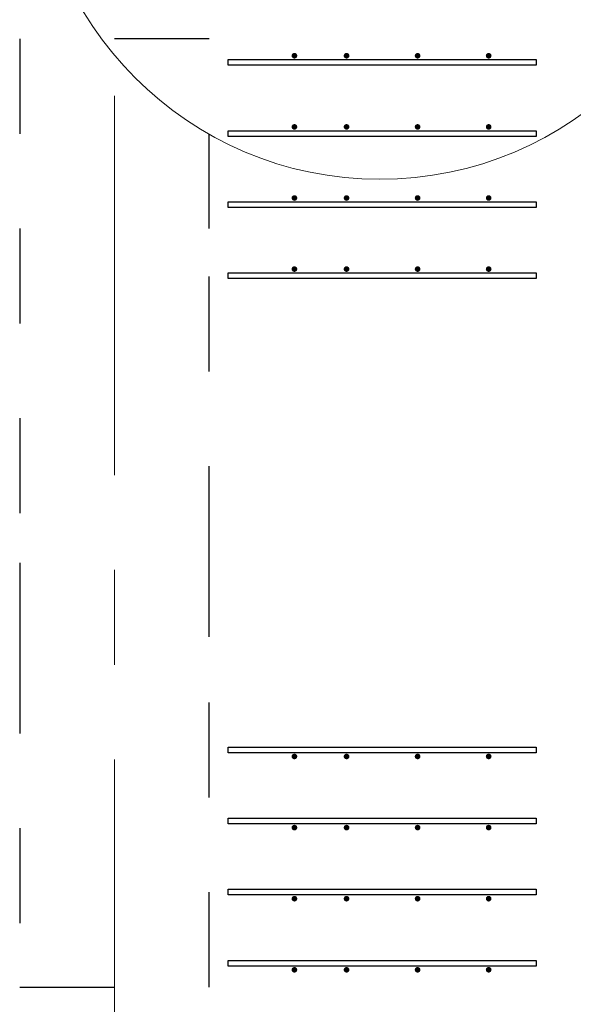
# Model space of a CAD drawing. Header units: metres. Extents: x -38 to 93, y -15 to 21.
# Tile 74 of 256: x 41.35 to 41.934, y 5.852 to 6.89. Entities that reach past the tile are written whole.
import ezdxf

# ---------------------------------------------------------------- set-up
doc = ezdxf.new("R2010")
doc.units = ezdxf.units.M
for name, pattern in [('______11', [0.5, 0.4, -0.05, 0, -0.05]), ('______2', [0.0405, 0.03, -0.0105]), ('______5', [1.1, 0.8, -0.1, 0.1, -0.1])]:
    doc.linetypes.add(name, pattern=pattern)
for name, color, linetype, lineweight in [('XR$1$Осевая линия (1)', 7, '______5', 13), ('XR$4$Арматурный каркас 01', 4, 'Continuous', 35), ('XR$4$Общий слой (1)_1', 7, 'Continuous', 13)]:
    doc.layers.add(name, color=color, linetype=linetype, lineweight=lineweight)
doc.layers.add('XR$6$Стена_ бетон несущ.', color=7, linetype='Continuous', lineweight=70, true_color=0xb4b496)

msp = doc.modelspace()

# ---------------------------------------------------------------- hatches: boundary and pattern name
at = {"layer": 'XR$4$Арматурный каркас 01', "linetype": 'Continuous', "lineweight": 50, "transparency": 33554687}
for points in [[(41.643, 6.8522), (41.6428, 6.8534), (41.6421, 6.8544), (41.6411, 6.855), (41.64, 6.8552), (41.6389, 6.855), (41.6379, 6.8544), (41.6372, 6.8534), (41.637, 6.8522), (41.6372, 6.8511), (41.6379, 6.8501), (41.6389, 6.8495), (41.64, 6.8492), (41.6411, 6.8495), (41.6421, 6.8501), (41.6428, 6.8511)], [(41.643, 6.8522), (41.6428, 6.8534), (41.6421, 6.8544), (41.6411, 6.855), (41.64, 6.8552), (41.6389, 6.855), (41.6379, 6.8544), (41.6372, 6.8534), (41.637, 6.8522), (41.6372, 6.8511), (41.6379, 6.8501), (41.6389, 6.8495), (41.64, 6.8492), (41.6411, 6.8495), (41.6421, 6.8501), (41.6428, 6.8511)], [(41.698, 6.8522), (41.6978, 6.8534), (41.6971, 6.8544), (41.6961, 6.855), (41.695, 6.8552), (41.6939, 6.855), (41.6929, 6.8544), (41.6922, 6.8534), (41.692, 6.8522), (41.6922, 6.8511), (41.6929, 6.8501), (41.6939, 6.8495), (41.695, 6.8492), (41.6961, 6.8495), (41.6971, 6.8501), (41.6978, 6.8511)], [(41.698, 6.8522), (41.6978, 6.8534), (41.6971, 6.8544), (41.6961, 6.855), (41.695, 6.8552), (41.6939, 6.855), (41.6929, 6.8544), (41.6922, 6.8534), (41.692, 6.8522), (41.6922, 6.8511), (41.6929, 6.8501), (41.6939, 6.8495), (41.695, 6.8492), (41.6961, 6.8495), (41.6971, 6.8501), (41.6978, 6.8511)], [(41.773, 6.8522), (41.7728, 6.8534), (41.7721, 6.8544), (41.7711, 6.855), (41.77, 6.8552), (41.7689, 6.855), (41.7679, 6.8544), (41.7672, 6.8534), (41.767, 6.8522), (41.7672, 6.8511), (41.7679, 6.8501), (41.7689, 6.8495), (41.77, 6.8492), (41.7711, 6.8495), (41.7721, 6.8501), (41.7728, 6.8511)], [(41.773, 6.8522), (41.7728, 6.8534), (41.7721, 6.8544), (41.7711, 6.855), (41.77, 6.8552), (41.7689, 6.855), (41.7679, 6.8544), (41.7672, 6.8534), (41.767, 6.8522), (41.7672, 6.8511), (41.7679, 6.8501), (41.7689, 6.8495), (41.77, 6.8492), (41.7711, 6.8495), (41.7721, 6.8501), (41.7728, 6.8511)], [(41.848, 6.8522), (41.8478, 6.8534), (41.8471, 6.8544), (41.8461, 6.855), (41.845, 6.8552), (41.8439, 6.855), (41.8429, 6.8544), (41.8422, 6.8534), (41.842, 6.8522), (41.8422, 6.8511), (41.8429, 6.8501), (41.8439, 6.8495), (41.845, 6.8492), (41.8461, 6.8495), (41.8471, 6.8501), (41.8478, 6.8511)], [(41.848, 6.8522), (41.8478, 6.8534), (41.8471, 6.8544), (41.8461, 6.855), (41.845, 6.8552), (41.8439, 6.855), (41.8429, 6.8544), (41.8422, 6.8534), (41.842, 6.8522), (41.8422, 6.8511), (41.8429, 6.8501), (41.8439, 6.8495), (41.845, 6.8492), (41.8461, 6.8495), (41.8471, 6.8501), (41.8478, 6.8511)], [(41.643, 6.7772), (41.6428, 6.7784), (41.6421, 6.7794), (41.6411, 6.78), (41.64, 6.7802), (41.6389, 6.78), (41.6379, 6.7794), (41.6372, 6.7784), (41.637, 6.7772), (41.6372, 6.7761), (41.6379, 6.7751), (41.6389, 6.7745), (41.64, 6.7742), (41.6411, 6.7745), (41.6421, 6.7751), (41.6428, 6.7761)], [(41.643, 6.7772), (41.6428, 6.7784), (41.6421, 6.7794), (41.6411, 6.78), (41.64, 6.7802), (41.6389, 6.78), (41.6379, 6.7794), (41.6372, 6.7784), (41.637, 6.7772), (41.6372, 6.7761), (41.6379, 6.7751), (41.6389, 6.7745), (41.64, 6.7742), (41.6411, 6.7745), (41.6421, 6.7751), (41.6428, 6.7761)], [(41.698, 6.7772), (41.6978, 6.7784), (41.6971, 6.7794), (41.6961, 6.78), (41.695, 6.7802), (41.6939, 6.78), (41.6929, 6.7794), (41.6922, 6.7784), (41.692, 6.7772), (41.6922, 6.7761), (41.6929, 6.7751), (41.6939, 6.7745), (41.695, 6.7742), (41.6961, 6.7745), (41.6971, 6.7751), (41.6978, 6.7761)], [(41.698, 6.7772), (41.6978, 6.7784), (41.6971, 6.7794), (41.6961, 6.78), (41.695, 6.7802), (41.6939, 6.78), (41.6929, 6.7794), (41.6922, 6.7784), (41.692, 6.7772), (41.6922, 6.7761), (41.6929, 6.7751), (41.6939, 6.7745), (41.695, 6.7742), (41.6961, 6.7745), (41.6971, 6.7751), (41.6978, 6.7761)], [(41.773, 6.7772), (41.7728, 6.7784), (41.7721, 6.7794), (41.7711, 6.78), (41.77, 6.7802), (41.7689, 6.78), (41.7679, 6.7794), (41.7672, 6.7784), (41.767, 6.7772), (41.7672, 6.7761), (41.7679, 6.7751), (41.7689, 6.7745), (41.77, 6.7742), (41.7711, 6.7745), (41.7721, 6.7751), (41.7728, 6.7761)], [(41.773, 6.7772), (41.7728, 6.7784), (41.7721, 6.7794), (41.7711, 6.78), (41.77, 6.7802), (41.7689, 6.78), (41.7679, 6.7794), (41.7672, 6.7784), (41.767, 6.7772), (41.7672, 6.7761), (41.7679, 6.7751), (41.7689, 6.7745), (41.77, 6.7742), (41.7711, 6.7745), (41.7721, 6.7751), (41.7728, 6.7761)], [(41.848, 6.7772), (41.8478, 6.7784), (41.8471, 6.7794), (41.8461, 6.78), (41.845, 6.7802), (41.8439, 6.78), (41.8429, 6.7794), (41.8422, 6.7784), (41.842, 6.7772), (41.8422, 6.7761), (41.8429, 6.7751), (41.8439, 6.7745), (41.845, 6.7742), (41.8461, 6.7745), (41.8471, 6.7751), (41.8478, 6.7761)], [(41.848, 6.7772), (41.8478, 6.7784), (41.8471, 6.7794), (41.8461, 6.78), (41.845, 6.7802), (41.8439, 6.78), (41.8429, 6.7794), (41.8422, 6.7784), (41.842, 6.7772), (41.8422, 6.7761), (41.8429, 6.7751), (41.8439, 6.7745), (41.845, 6.7742), (41.8461, 6.7745), (41.8471, 6.7751), (41.8478, 6.7761)], [(41.643, 6.7022), (41.6428, 6.7034), (41.6421, 6.7044), (41.6411, 6.705), (41.64, 6.7052), (41.6389, 6.705), (41.6379, 6.7044), (41.6372, 6.7034), (41.637, 6.7022), (41.6372, 6.7011), (41.6379, 6.7001), (41.6389, 6.6995), (41.64, 6.6992), (41.6411, 6.6995), (41.6421, 6.7001), (41.6428, 6.7011)], [(41.643, 6.7022), (41.6428, 6.7034), (41.6421, 6.7044), (41.6411, 6.705), (41.64, 6.7052), (41.6389, 6.705), (41.6379, 6.7044), (41.6372, 6.7034), (41.637, 6.7022), (41.6372, 6.7011), (41.6379, 6.7001), (41.6389, 6.6995), (41.64, 6.6992), (41.6411, 6.6995), (41.6421, 6.7001), (41.6428, 6.7011)], [(41.698, 6.7022), (41.6978, 6.7034), (41.6971, 6.7044), (41.6961, 6.705), (41.695, 6.7052), (41.6939, 6.705), (41.6929, 6.7044), (41.6922, 6.7034), (41.692, 6.7022), (41.6922, 6.7011), (41.6929, 6.7001), (41.6939, 6.6995), (41.695, 6.6992), (41.6961, 6.6995), (41.6971, 6.7001), (41.6978, 6.7011)], [(41.698, 6.7022), (41.6978, 6.7034), (41.6971, 6.7044), (41.6961, 6.705), (41.695, 6.7052), (41.6939, 6.705), (41.6929, 6.7044), (41.6922, 6.7034), (41.692, 6.7022), (41.6922, 6.7011), (41.6929, 6.7001), (41.6939, 6.6995), (41.695, 6.6992), (41.6961, 6.6995), (41.6971, 6.7001), (41.6978, 6.7011)], [(41.773, 6.7022), (41.7728, 6.7034), (41.7721, 6.7044), (41.7711, 6.705), (41.77, 6.7052), (41.7689, 6.705), (41.7679, 6.7044), (41.7672, 6.7034), (41.767, 6.7022), (41.7672, 6.7011), (41.7679, 6.7001), (41.7689, 6.6995), (41.77, 6.6992), (41.7711, 6.6995), (41.7721, 6.7001), (41.7728, 6.7011)], [(41.773, 6.7022), (41.7728, 6.7034), (41.7721, 6.7044), (41.7711, 6.705), (41.77, 6.7052), (41.7689, 6.705), (41.7679, 6.7044), (41.7672, 6.7034), (41.767, 6.7022), (41.7672, 6.7011), (41.7679, 6.7001), (41.7689, 6.6995), (41.77, 6.6992), (41.7711, 6.6995), (41.7721, 6.7001), (41.7728, 6.7011)], [(41.848, 6.7022), (41.8478, 6.7034), (41.8471, 6.7044), (41.8461, 6.705), (41.845, 6.7052), (41.8439, 6.705), (41.8429, 6.7044), (41.8422, 6.7034), (41.842, 6.7022), (41.8422, 6.7011), (41.8429, 6.7001), (41.8439, 6.6995), (41.845, 6.6992), (41.8461, 6.6995), (41.8471, 6.7001), (41.8478, 6.7011)], [(41.848, 6.7022), (41.8478, 6.7034), (41.8471, 6.7044), (41.8461, 6.705), (41.845, 6.7052), (41.8439, 6.705), (41.8429, 6.7044), (41.8422, 6.7034), (41.842, 6.7022), (41.8422, 6.7011), (41.8429, 6.7001), (41.8439, 6.6995), (41.845, 6.6992), (41.8461, 6.6995), (41.8471, 6.7001), (41.8478, 6.7011)], [(41.643, 6.6272), (41.6428, 6.6284), (41.6421, 6.6294), (41.6411, 6.63), (41.64, 6.6302), (41.6389, 6.63), (41.6379, 6.6294), (41.6372, 6.6284), (41.637, 6.6272), (41.6372, 6.6261), (41.6379, 6.6251), (41.6389, 6.6245), (41.64, 6.6242), (41.6411, 6.6245), (41.6421, 6.6251), (41.6428, 6.6261)], [(41.643, 6.6272), (41.6428, 6.6284), (41.6421, 6.6294), (41.6411, 6.63), (41.64, 6.6302), (41.6389, 6.63), (41.6379, 6.6294), (41.6372, 6.6284), (41.637, 6.6272), (41.6372, 6.6261), (41.6379, 6.6251), (41.6389, 6.6245), (41.64, 6.6242), (41.6411, 6.6245), (41.6421, 6.6251), (41.6428, 6.6261)], [(41.698, 6.6272), (41.6978, 6.6284), (41.6971, 6.6294), (41.6961, 6.63), (41.695, 6.6302), (41.6939, 6.63), (41.6929, 6.6294), (41.6922, 6.6284), (41.692, 6.6272), (41.6922, 6.6261), (41.6929, 6.6251), (41.6939, 6.6245), (41.695, 6.6242), (41.6961, 6.6245), (41.6971, 6.6251), (41.6978, 6.6261)], [(41.698, 6.6272), (41.6978, 6.6284), (41.6971, 6.6294), (41.6961, 6.63), (41.695, 6.6302), (41.6939, 6.63), (41.6929, 6.6294), (41.6922, 6.6284), (41.692, 6.6272), (41.6922, 6.6261), (41.6929, 6.6251), (41.6939, 6.6245), (41.695, 6.6242), (41.6961, 6.6245), (41.6971, 6.6251), (41.6978, 6.6261)], [(41.773, 6.6272), (41.7728, 6.6284), (41.7721, 6.6294), (41.7711, 6.63), (41.77, 6.6302), (41.7689, 6.63), (41.7679, 6.6294), (41.7672, 6.6284), (41.767, 6.6272), (41.7672, 6.6261), (41.7679, 6.6251), (41.7689, 6.6245), (41.77, 6.6242), (41.7711, 6.6245), (41.7721, 6.6251), (41.7728, 6.6261)], [(41.773, 6.6272), (41.7728, 6.6284), (41.7721, 6.6294), (41.7711, 6.63), (41.77, 6.6302), (41.7689, 6.63), (41.7679, 6.6294), (41.7672, 6.6284), (41.767, 6.6272), (41.7672, 6.6261), (41.7679, 6.6251), (41.7689, 6.6245), (41.77, 6.6242), (41.7711, 6.6245), (41.7721, 6.6251), (41.7728, 6.6261)], [(41.848, 6.6272), (41.8478, 6.6284), (41.8471, 6.6294), (41.8461, 6.63), (41.845, 6.6302), (41.8439, 6.63), (41.8429, 6.6294), (41.8422, 6.6284), (41.842, 6.6272), (41.8422, 6.6261), (41.8429, 6.6251), (41.8439, 6.6245), (41.845, 6.6242), (41.8461, 6.6245), (41.8471, 6.6251), (41.8478, 6.6261)], [(41.848, 6.6272), (41.8478, 6.6284), (41.8471, 6.6294), (41.8461, 6.63), (41.845, 6.6302), (41.8439, 6.63), (41.8429, 6.6294), (41.8422, 6.6284), (41.842, 6.6272), (41.8422, 6.6261), (41.8429, 6.6251), (41.8439, 6.6245), (41.845, 6.6242), (41.8461, 6.6245), (41.8471, 6.6251), (41.8478, 6.6261)], [(41.643, 6.1132), (41.6428, 6.1144), (41.6421, 6.1154), (41.6411, 6.116), (41.64, 6.1162), (41.6389, 6.116), (41.6379, 6.1154), (41.6372, 6.1144), (41.637, 6.1132), (41.6372, 6.1121), (41.6379, 6.1111), (41.6389, 6.1105), (41.64, 6.1102), (41.6411, 6.1105), (41.6421, 6.1111), (41.6428, 6.1121)], [(41.643, 6.1132), (41.6428, 6.1144), (41.6421, 6.1154), (41.6411, 6.116), (41.64, 6.1162), (41.6389, 6.116), (41.6379, 6.1154), (41.6372, 6.1144), (41.637, 6.1132), (41.6372, 6.1121), (41.6379, 6.1111), (41.6389, 6.1105), (41.64, 6.1102), (41.6411, 6.1105), (41.6421, 6.1111), (41.6428, 6.1121)], [(41.698, 6.1132), (41.6978, 6.1144), (41.6971, 6.1154), (41.6961, 6.116), (41.695, 6.1162), (41.6939, 6.116), (41.6929, 6.1154), (41.6922, 6.1144), (41.692, 6.1132), (41.6922, 6.1121), (41.6929, 6.1111), (41.6939, 6.1105), (41.695, 6.1102), (41.6961, 6.1105), (41.6971, 6.1111), (41.6978, 6.1121)], [(41.698, 6.1132), (41.6978, 6.1144), (41.6971, 6.1154), (41.6961, 6.116), (41.695, 6.1162), (41.6939, 6.116), (41.6929, 6.1154), (41.6922, 6.1144), (41.692, 6.1132), (41.6922, 6.1121), (41.6929, 6.1111), (41.6939, 6.1105), (41.695, 6.1102), (41.6961, 6.1105), (41.6971, 6.1111), (41.6978, 6.1121)], [(41.773, 6.1132), (41.7728, 6.1144), (41.7721, 6.1154), (41.7711, 6.116), (41.77, 6.1162), (41.7689, 6.116), (41.7679, 6.1154), (41.7672, 6.1144), (41.767, 6.1132), (41.7672, 6.1121), (41.7679, 6.1111), (41.7689, 6.1105), (41.77, 6.1102), (41.7711, 6.1105), (41.7721, 6.1111), (41.7728, 6.1121)], [(41.773, 6.1132), (41.7728, 6.1144), (41.7721, 6.1154), (41.7711, 6.116), (41.77, 6.1162), (41.7689, 6.116), (41.7679, 6.1154), (41.7672, 6.1144), (41.767, 6.1132), (41.7672, 6.1121), (41.7679, 6.1111), (41.7689, 6.1105), (41.77, 6.1102), (41.7711, 6.1105), (41.7721, 6.1111), (41.7728, 6.1121)], [(41.848, 6.1132), (41.8478, 6.1144), (41.8471, 6.1154), (41.8461, 6.116), (41.845, 6.1162), (41.8439, 6.116), (41.8429, 6.1154), (41.8422, 6.1144), (41.842, 6.1132), (41.8422, 6.1121), (41.8429, 6.1111), (41.8439, 6.1105), (41.845, 6.1102), (41.8461, 6.1105), (41.8471, 6.1111), (41.8478, 6.1121)], [(41.848, 6.1132), (41.8478, 6.1144), (41.8471, 6.1154), (41.8461, 6.116), (41.845, 6.1162), (41.8439, 6.116), (41.8429, 6.1154), (41.8422, 6.1144), (41.842, 6.1132), (41.8422, 6.1121), (41.8429, 6.1111), (41.8439, 6.1105), (41.845, 6.1102), (41.8461, 6.1105), (41.8471, 6.1111), (41.8478, 6.1121)], [(41.643, 6.0382), (41.6428, 6.0394), (41.6421, 6.0404), (41.6411, 6.041), (41.64, 6.0412), (41.6389, 6.041), (41.6379, 6.0404), (41.6372, 6.0394), (41.637, 6.0382), (41.6372, 6.0371), (41.6379, 6.0361), (41.6389, 6.0355), (41.64, 6.0352), (41.6411, 6.0355), (41.6421, 6.0361), (41.6428, 6.0371)], [(41.643, 6.0382), (41.6428, 6.0394), (41.6421, 6.0404), (41.6411, 6.041), (41.64, 6.0412), (41.6389, 6.041), (41.6379, 6.0404), (41.6372, 6.0394), (41.637, 6.0382), (41.6372, 6.0371), (41.6379, 6.0361), (41.6389, 6.0355), (41.64, 6.0352), (41.6411, 6.0355), (41.6421, 6.0361), (41.6428, 6.0371)], [(41.698, 6.0382), (41.6978, 6.0394), (41.6971, 6.0404), (41.6961, 6.041), (41.695, 6.0412), (41.6939, 6.041), (41.6929, 6.0404), (41.6922, 6.0394), (41.692, 6.0382), (41.6922, 6.0371), (41.6929, 6.0361), (41.6939, 6.0355), (41.695, 6.0352), (41.6961, 6.0355), (41.6971, 6.0361), (41.6978, 6.0371)], [(41.698, 6.0382), (41.6978, 6.0394), (41.6971, 6.0404), (41.6961, 6.041), (41.695, 6.0412), (41.6939, 6.041), (41.6929, 6.0404), (41.6922, 6.0394), (41.692, 6.0382), (41.6922, 6.0371), (41.6929, 6.0361), (41.6939, 6.0355), (41.695, 6.0352), (41.6961, 6.0355), (41.6971, 6.0361), (41.6978, 6.0371)], [(41.773, 6.0382), (41.7728, 6.0394), (41.7721, 6.0404), (41.7711, 6.041), (41.77, 6.0412), (41.7689, 6.041), (41.7679, 6.0404), (41.7672, 6.0394), (41.767, 6.0382), (41.7672, 6.0371), (41.7679, 6.0361), (41.7689, 6.0355), (41.77, 6.0352), (41.7711, 6.0355), (41.7721, 6.0361), (41.7728, 6.0371)], [(41.773, 6.0382), (41.7728, 6.0394), (41.7721, 6.0404), (41.7711, 6.041), (41.77, 6.0412), (41.7689, 6.041), (41.7679, 6.0404), (41.7672, 6.0394), (41.767, 6.0382), (41.7672, 6.0371), (41.7679, 6.0361), (41.7689, 6.0355), (41.77, 6.0352), (41.7711, 6.0355), (41.7721, 6.0361), (41.7728, 6.0371)], [(41.848, 6.0382), (41.8478, 6.0394), (41.8471, 6.0404), (41.8461, 6.041), (41.845, 6.0412), (41.8439, 6.041), (41.8429, 6.0404), (41.8422, 6.0394), (41.842, 6.0382), (41.8422, 6.0371), (41.8429, 6.0361), (41.8439, 6.0355), (41.845, 6.0352), (41.8461, 6.0355), (41.8471, 6.0361), (41.8478, 6.0371)], [(41.848, 6.0382), (41.8478, 6.0394), (41.8471, 6.0404), (41.8461, 6.041), (41.845, 6.0412), (41.8439, 6.041), (41.8429, 6.0404), (41.8422, 6.0394), (41.842, 6.0382), (41.8422, 6.0371), (41.8429, 6.0361), (41.8439, 6.0355), (41.845, 6.0352), (41.8461, 6.0355), (41.8471, 6.0361), (41.8478, 6.0371)], [(41.643, 5.9632), (41.6428, 5.9644), (41.6421, 5.9654), (41.6411, 5.966), (41.64, 5.9662), (41.6389, 5.966), (41.6379, 5.9654), (41.6372, 5.9644), (41.637, 5.9632), (41.6372, 5.9621), (41.6379, 5.9611), (41.6389, 5.9605), (41.64, 5.9602), (41.6411, 5.9605), (41.6421, 5.9611), (41.6428, 5.9621)], [(41.643, 5.9632), (41.6428, 5.9644), (41.6421, 5.9654), (41.6411, 5.966), (41.64, 5.9662), (41.6389, 5.966), (41.6379, 5.9654), (41.6372, 5.9644), (41.637, 5.9632), (41.6372, 5.9621), (41.6379, 5.9611), (41.6389, 5.9605), (41.64, 5.9602), (41.6411, 5.9605), (41.6421, 5.9611), (41.6428, 5.9621)], [(41.698, 5.9632), (41.6978, 5.9644), (41.6971, 5.9654), (41.6961, 5.966), (41.695, 5.9662), (41.6939, 5.966), (41.6929, 5.9654), (41.6922, 5.9644), (41.692, 5.9632), (41.6922, 5.9621), (41.6929, 5.9611), (41.6939, 5.9605), (41.695, 5.9602), (41.6961, 5.9605), (41.6971, 5.9611), (41.6978, 5.9621)], [(41.698, 5.9632), (41.6978, 5.9644), (41.6971, 5.9654), (41.6961, 5.966), (41.695, 5.9662), (41.6939, 5.966), (41.6929, 5.9654), (41.6922, 5.9644), (41.692, 5.9632), (41.6922, 5.9621), (41.6929, 5.9611), (41.6939, 5.9605), (41.695, 5.9602), (41.6961, 5.9605), (41.6971, 5.9611), (41.6978, 5.9621)], [(41.773, 5.9632), (41.7728, 5.9644), (41.7721, 5.9654), (41.7711, 5.966), (41.77, 5.9662), (41.7689, 5.966), (41.7679, 5.9654), (41.7672, 5.9644), (41.767, 5.9632), (41.7672, 5.9621), (41.7679, 5.9611), (41.7689, 5.9605), (41.77, 5.9602), (41.7711, 5.9605), (41.7721, 5.9611), (41.7728, 5.9621)], [(41.773, 5.9632), (41.7728, 5.9644), (41.7721, 5.9654), (41.7711, 5.966), (41.77, 5.9662), (41.7689, 5.966), (41.7679, 5.9654), (41.7672, 5.9644), (41.767, 5.9632), (41.7672, 5.9621), (41.7679, 5.9611), (41.7689, 5.9605), (41.77, 5.9602), (41.7711, 5.9605), (41.7721, 5.9611), (41.7728, 5.9621)], [(41.848, 5.9632), (41.8478, 5.9644), (41.8471, 5.9654), (41.8461, 5.966), (41.845, 5.9662), (41.8439, 5.966), (41.8429, 5.9654), (41.8422, 5.9644), (41.842, 5.9632), (41.8422, 5.9621), (41.8429, 5.9611), (41.8439, 5.9605), (41.845, 5.9602), (41.8461, 5.9605), (41.8471, 5.9611), (41.8478, 5.9621)], [(41.848, 5.9632), (41.8478, 5.9644), (41.8471, 5.9654), (41.8461, 5.966), (41.845, 5.9662), (41.8439, 5.966), (41.8429, 5.9654), (41.8422, 5.9644), (41.842, 5.9632), (41.8422, 5.9621), (41.8429, 5.9611), (41.8439, 5.9605), (41.845, 5.9602), (41.8461, 5.9605), (41.8471, 5.9611), (41.8478, 5.9621)], [(41.643, 5.8882), (41.6428, 5.8894), (41.6421, 5.8904), (41.6411, 5.891), (41.64, 5.8912), (41.6389, 5.891), (41.6379, 5.8904), (41.6372, 5.8894), (41.637, 5.8882), (41.6372, 5.8871), (41.6379, 5.8861), (41.6389, 5.8855), (41.64, 5.8852), (41.6411, 5.8855), (41.6421, 5.8861), (41.6428, 5.8871)], [(41.643, 5.8882), (41.6428, 5.8894), (41.6421, 5.8904), (41.6411, 5.891), (41.64, 5.8912), (41.6389, 5.891), (41.6379, 5.8904), (41.6372, 5.8894), (41.637, 5.8882), (41.6372, 5.8871), (41.6379, 5.8861), (41.6389, 5.8855), (41.64, 5.8852), (41.6411, 5.8855), (41.6421, 5.8861), (41.6428, 5.8871)], [(41.698, 5.8882), (41.6978, 5.8894), (41.6971, 5.8904), (41.6961, 5.891), (41.695, 5.8912), (41.6939, 5.891), (41.6929, 5.8904), (41.6922, 5.8894), (41.692, 5.8882), (41.6922, 5.8871), (41.6929, 5.8861), (41.6939, 5.8855), (41.695, 5.8852), (41.6961, 5.8855), (41.6971, 5.8861), (41.6978, 5.8871)], [(41.698, 5.8882), (41.6978, 5.8894), (41.6971, 5.8904), (41.6961, 5.891), (41.695, 5.8912), (41.6939, 5.891), (41.6929, 5.8904), (41.6922, 5.8894), (41.692, 5.8882), (41.6922, 5.8871), (41.6929, 5.8861), (41.6939, 5.8855), (41.695, 5.8852), (41.6961, 5.8855), (41.6971, 5.8861), (41.6978, 5.8871)], [(41.773, 5.8882), (41.7728, 5.8894), (41.7721, 5.8904), (41.7711, 5.891), (41.77, 5.8912), (41.7689, 5.891), (41.7679, 5.8904), (41.7672, 5.8894), (41.767, 5.8882), (41.7672, 5.8871), (41.7679, 5.8861), (41.7689, 5.8855), (41.77, 5.8852), (41.7711, 5.8855), (41.7721, 5.8861), (41.7728, 5.8871)], [(41.773, 5.8882), (41.7728, 5.8894), (41.7721, 5.8904), (41.7711, 5.891), (41.77, 5.8912), (41.7689, 5.891), (41.7679, 5.8904), (41.7672, 5.8894), (41.767, 5.8882), (41.7672, 5.8871), (41.7679, 5.8861), (41.7689, 5.8855), (41.77, 5.8852), (41.7711, 5.8855), (41.7721, 5.8861), (41.7728, 5.8871)], [(41.848, 5.8882), (41.8478, 5.8894), (41.8471, 5.8904), (41.8461, 5.891), (41.845, 5.8912), (41.8439, 5.891), (41.8429, 5.8904), (41.8422, 5.8894), (41.842, 5.8882), (41.8422, 5.8871), (41.8429, 5.8861), (41.8439, 5.8855), (41.845, 5.8852), (41.8461, 5.8855), (41.8471, 5.8861), (41.8478, 5.8871)], [(41.848, 5.8882), (41.8478, 5.8894), (41.8471, 5.8904), (41.8461, 5.891), (41.845, 5.8912), (41.8439, 5.891), (41.8429, 5.8904), (41.8422, 5.8894), (41.842, 5.8882), (41.8422, 5.8871), (41.8429, 5.8861), (41.8439, 5.8855), (41.845, 5.8852), (41.8461, 5.8855), (41.8471, 5.8861), (41.8478, 5.8871)]]:
    msp.add_hatch(color=2, dxfattribs=at).paths.add_polyline_path(points)

# ---------------------------------------------------------------- linework, layer by layer
at = {"layer": 'XR$1$Осевая линия (1)', "color": 253, "linetype": '______11', "lineweight": 13, "true_color": 0xa0a0a0, "transparency": 33554687}
msp.add_line((41.45, -3.39), (41.45, 8.13), dxfattribs=at)
at = {"layer": 'XR$4$Арматурный каркас 01', "color": 2, "linetype": 'Continuous', "lineweight": 25, "transparency": 33554687}
for points in [[(41.57, 6.8482), (41.895, 6.8482), (41.895, 6.8422), (41.57, 6.8422), (41.57, 6.8482)], [(41.57, 6.8482), (41.895, 6.8482), (41.895, 6.8422), (41.57, 6.8422), (41.57, 6.8482)], [(41.57, 6.8482), (41.895, 6.8482), (41.895, 6.8422), (41.57, 6.8422), (41.57, 6.8482)], [(41.57, 6.8482), (41.895, 6.8482), (41.895, 6.8422), (41.57, 6.8422), (41.57, 6.8482)], [(41.57, 6.7732), (41.895, 6.7732), (41.895, 6.7672), (41.57, 6.7672), (41.57, 6.7732)], [(41.57, 6.7732), (41.895, 6.7732), (41.895, 6.7672), (41.57, 6.7672), (41.57, 6.7732)], [(41.57, 6.7732), (41.895, 6.7732), (41.895, 6.7672), (41.57, 6.7672), (41.57, 6.7732)], [(41.57, 6.7732), (41.895, 6.7732), (41.895, 6.7672), (41.57, 6.7672), (41.57, 6.7732)], [(41.57, 6.6982), (41.895, 6.6982), (41.895, 6.6922), (41.57, 6.6922), (41.57, 6.6982)], [(41.57, 6.6982), (41.895, 6.6982), (41.895, 6.6922), (41.57, 6.6922), (41.57, 6.6982)], [(41.57, 6.6982), (41.895, 6.6982), (41.895, 6.6922), (41.57, 6.6922), (41.57, 6.6982)], [(41.57, 6.6982), (41.895, 6.6982), (41.895, 6.6922), (41.57, 6.6922), (41.57, 6.6982)], [(41.57, 6.6232), (41.895, 6.6232), (41.895, 6.6172), (41.57, 6.6172), (41.57, 6.6232)], [(41.57, 6.6232), (41.895, 6.6232), (41.895, 6.6172), (41.57, 6.6172), (41.57, 6.6232)], [(41.57, 6.6232), (41.895, 6.6232), (41.895, 6.6172), (41.57, 6.6172), (41.57, 6.6232)], [(41.57, 6.6232), (41.895, 6.6232), (41.895, 6.6172), (41.57, 6.6172), (41.57, 6.6232)], [(41.57, 6.1232), (41.895, 6.1232), (41.895, 6.1172), (41.57, 6.1172), (41.57, 6.1232)], [(41.57, 6.1232), (41.895, 6.1232), (41.895, 6.1172), (41.57, 6.1172), (41.57, 6.1232)], [(41.57, 6.1232), (41.895, 6.1232), (41.895, 6.1172), (41.57, 6.1172), (41.57, 6.1232)], [(41.57, 6.1232), (41.895, 6.1232), (41.895, 6.1172), (41.57, 6.1172), (41.57, 6.1232)], [(41.57, 6.0482), (41.895, 6.0482), (41.895, 6.0422), (41.57, 6.0422), (41.57, 6.0482)], [(41.57, 6.0482), (41.895, 6.0482), (41.895, 6.0422), (41.57, 6.0422), (41.57, 6.0482)], [(41.57, 6.0482), (41.895, 6.0482), (41.895, 6.0422), (41.57, 6.0422), (41.57, 6.0482)], [(41.57, 6.0482), (41.895, 6.0482), (41.895, 6.0422), (41.57, 6.0422), (41.57, 6.0482)], [(41.57, 5.9732), (41.895, 5.9732), (41.895, 5.9672), (41.57, 5.9672), (41.57, 5.9732)], [(41.57, 5.9732), (41.895, 5.9732), (41.895, 5.9672), (41.57, 5.9672), (41.57, 5.9732)], [(41.57, 5.9732), (41.895, 5.9732), (41.895, 5.9672), (41.57, 5.9672), (41.57, 5.9732)], [(41.57, 5.9732), (41.895, 5.9732), (41.895, 5.9672), (41.57, 5.9672), (41.57, 5.9732)], [(41.57, 5.8982), (41.895, 5.8982), (41.895, 5.8922), (41.57, 5.8922), (41.57, 5.8982)], [(41.57, 5.8982), (41.895, 5.8982), (41.895, 5.8922), (41.57, 5.8922), (41.57, 5.8982)], [(41.57, 5.8982), (41.895, 5.8982), (41.895, 5.8922), (41.57, 5.8922), (41.57, 5.8982)], [(41.57, 5.8982), (41.895, 5.8982), (41.895, 5.8922), (41.57, 5.8922), (41.57, 5.8982)]]:
    msp.add_lwpolyline(points, dxfattribs=at)
at = {"layer": 'XR$4$Общий слой (1)_1', "color": 7, "linetype": 'Continuous', "lineweight": 13, "transparency": 33554687}
msp.add_circle((41.7301, 7.0872), 0.3652, dxfattribs=at)
at = {"layer": 'XR$6$Стена_ бетон несущ.', "color": 253, "linetype": '______2', "lineweight": -3, "true_color": 0xa0a0a0, "transparency": 33554687}
for p, q in [((41.55, 6.87), (41.35, 6.87)), ((41.35, 6.87), (41.35, 6.67)), ((41.55, 6.67), (41.55, 6.87)), ((41.35, 6.67), (41.35, 6.3176)), ((41.55, 6.3194), (41.55, 6.67)), ((41.35, 6.3176), (41.35, 6.2376)), ((41.55, 6.2394), (41.55, 6.3194)), ((41.35, 6.2376), (41.35, 5.87)), ((41.55, 5.87), (41.55, 6.2394)), ((41.35, 5.87), (41.55, 5.87))]:
    msp.add_line(p, q, dxfattribs=at)

doc.saveas('drawing.dxf')
